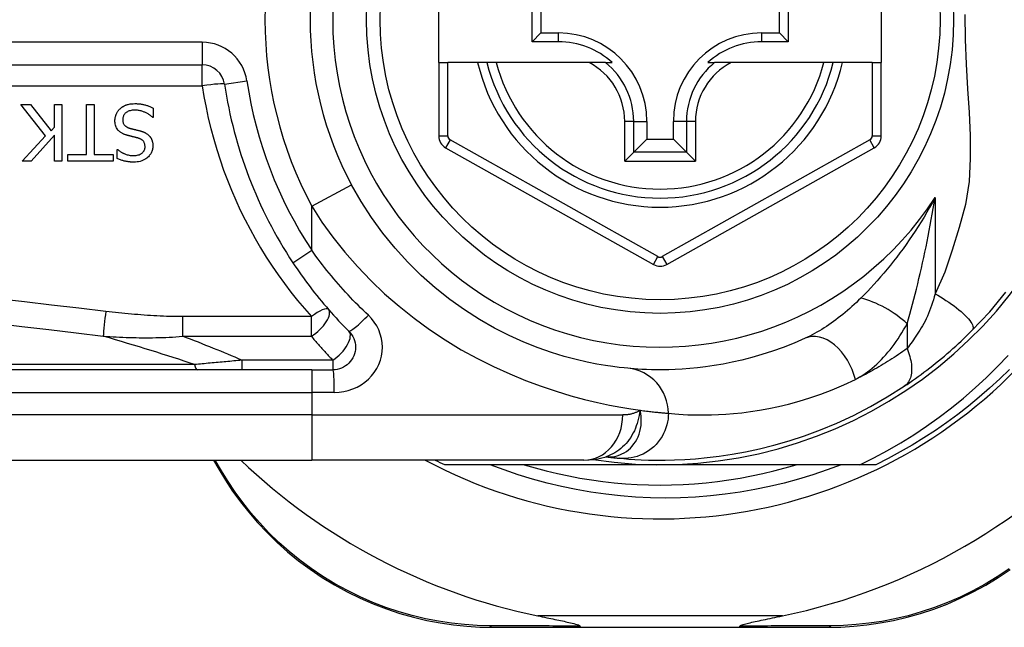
# Model space of a CAD drawing. Header units: inches. Extents: x 3.3 to 95.3, y 5.9 to 50.1.
# Tile 11 of 71: x 4.2 to 5.1, y 22.1 to 22.6. Entities that reach past the tile are written whole.
import ezdxf

# ---------------------------------------------------------------- set-up
doc = ezdxf.new("R2010")
doc.units = ezdxf.units.IN
doc.header["$MEASUREMENT"] = 0
doc.layers.add('Visible Edges(ANSI)', color=7, linetype='Continuous', lineweight=25)
doc.layers.add('Visible Tangent Edges(ANSI)', color=7, linetype='Continuous', lineweight=25)

msp = doc.modelspace()

# ---------------------------------------------------------------- linework, layer by layer
at = {"layer": 'Visible Edges(ANSI)'}
for p, q in [((4.57908, 22.58125), (4.57908, 22.65606)), ((4.9649, 22.65606), (4.9649, 22.58125)), ((4.66041, 22.59951), (4.66041, 22.6378)), ((4.88374, 22.6378), (4.88374, 22.59951)), ((4.66799, 22.63022), (4.66799, 22.60709)), ((4.87616, 22.60709), (4.87616, 22.63022)), ((4.66041, 22.59951), (4.66799, 22.60709)), ((4.66799, 22.60709), (4.68349, 22.60709)), ((4.86066, 22.60709), (4.87616, 22.60709)), ((4.88374, 22.59951), (4.87616, 22.60709)), ((4.68349, 22.59951), (4.66041, 22.59951)), ((4.88374, 22.59951), (4.86066, 22.59951)), ((3.72089, 22.5793), (4.37287, 22.5793)), ((4.57908, 22.58125), (4.57908, 22.51731)), ((4.57908, 22.58125), (4.58695, 22.58125)), ((4.61303, 22.58125), (4.58695, 22.58125)), ((4.62113, 22.58125), (4.61303, 22.58125)), ((4.62925, 22.58125), (4.62113, 22.58125)), ((4.71023, 22.58125), (4.62925, 22.58125)), ((4.72451, 22.58125), (4.71023, 22.58125)), ((4.72451, 22.58125), (4.73042, 22.58125)), ((4.81373, 22.58125), (4.81964, 22.58125)), ((4.83392, 22.58125), (4.81964, 22.58125)), ((4.9149, 22.58125), (4.83392, 22.58125)), ((4.92302, 22.58125), (4.9149, 22.58125)), ((4.93112, 22.58125), (4.92302, 22.58125)), ((4.95703, 22.58125), (4.93112, 22.58125)), ((4.95703, 22.58125), (4.9649, 22.58125)), ((4.9649, 22.5173), (4.9649, 22.58125)), ((4.23627, 22.51738), (4.21469, 22.54462)), ((4.21469, 22.54462), (4.22319, 22.54462)), ((4.22319, 22.54462), (4.24118, 22.52173)), ((4.24405, 22.54462), (4.25059, 22.54462)), ((4.24405, 22.52496), (4.24405, 22.54462)), ((4.25059, 22.54462), (4.25059, 22.49541)), ((4.27208, 22.50123), (4.27208, 22.54462)), ((4.27208, 22.54462), (4.27862, 22.54462)), ((4.27862, 22.54462), (4.27862, 22.50123)), ((4.33023, 22.54167), (4.33023, 22.53345)), ((4.33023, 22.53345), (4.32975, 22.53345)), ((4.76051, 22.53007), (4.76051, 22.51457)), ((4.78364, 22.51457), (4.78364, 22.53007)), ((4.21589, 22.49541), (4.23627, 22.51738)), ((4.24405, 22.51802), (4.22387, 22.49541)), ((4.24118, 22.52173), (4.24405, 22.52496)), ((4.24405, 22.49541), (4.24405, 22.51802)), ((4.74908, 22.50314), (4.76051, 22.51457)), ((4.76051, 22.51457), (4.78364, 22.51457)), ((4.79507, 22.50314), (4.78364, 22.51457)), ((4.25557, 22.49541), (4.25557, 22.50123)), ((4.25557, 22.50123), (4.27208, 22.50123)), ((4.27862, 22.50123), (4.29513, 22.50123)), ((4.29513, 22.50123), (4.29513, 22.49541)), ((4.29868, 22.49772), (4.29868, 22.50554)), ((4.29868, 22.50554), (4.29916, 22.50554)), ((4.58511, 22.507), (4.76629, 22.40536)), ((4.74908, 22.50314), (4.74124, 22.4953)), ((4.77785, 22.40537), (4.95887, 22.507)), ((4.80291, 22.4953), (4.79507, 22.50314)), ((4.22387, 22.49541), (4.21589, 22.49541)), ((4.25059, 22.49541), (4.24405, 22.49541)), ((4.29513, 22.49541), (4.25557, 22.49541)), ((4.46838, 22.31354), (3.81932, 22.31354)), ((4.46838, 22.31354), (4.48681, 22.31354)), ((3.81932, 22.2348), (4.46838, 22.2348)), ((4.38275, 22.2348), (4.38738, 22.2268)), ((4.70564, 22.2348), (4.46838, 22.2348)), ((4.72477, 22.23772), (4.72482, 22.23772)), ((4.77208, 22.23086), (4.58399, 22.23086)), ((4.94637, 22.23086), (4.77208, 22.23086)), ((4.96016, 22.23086), (4.94637, 22.23086)), ((4.62597, 22.08913), (4.70302, 22.08913)), ((4.70302, 22.08913), (4.84113, 22.08913)), ((4.84113, 22.08913), (4.91856, 22.08913))]:
    msp.add_line(p, q, dxfattribs=at)
at = {"layer": 'Visible Edges(ANSI)', "flags": 128}
for points in [[(4.30124, 22.54103), (4.30153, 22.5413), (4.30184, 22.54156), (4.30215, 22.54181), (4.30246, 22.54205), (4.30278, 22.54229), (4.30311, 22.54252), (4.30344, 22.54274), (4.30377, 22.54295), (4.30411, 22.54315), (4.30445, 22.54335), (4.3048, 22.54354), (4.30516, 22.54372), (4.30552, 22.54389), (4.30588, 22.54405), (4.30625, 22.54421), (4.30662, 22.54436), (4.30707, 22.54452), (4.30764, 22.5447), (4.30834, 22.54489), (4.30918, 22.54508), (4.31016, 22.54524), (4.3113, 22.54538), (4.3126, 22.54547), (4.31408, 22.5455)], [(4.31408, 22.5455), (4.31477, 22.54549), (4.31547, 22.54548), (4.31617, 22.54545), (4.31688, 22.54541), (4.31759, 22.54536), (4.3183, 22.5453), (4.31901, 22.54522), (4.31972, 22.54513), (4.32042, 22.54501), (4.32112, 22.54489), (4.3218, 22.54474), (4.32248, 22.54457), (4.32315, 22.54439), (4.32381, 22.54419), (4.32447, 22.54398), (4.32512, 22.54376), (4.32577, 22.54353), (4.32642, 22.54329), (4.32707, 22.54305), (4.32771, 22.54279), (4.32834, 22.54252), (4.32898, 22.54225), (4.32961, 22.54196), (4.33023, 22.54167)], [(4.29677, 22.53058), (4.29678, 22.53107), (4.2968, 22.53156), (4.29684, 22.53205), (4.2969, 22.53253), (4.29698, 22.533), (4.29707, 22.53348), (4.29717, 22.53395), (4.29729, 22.53442), (4.29743, 22.53489), (4.29759, 22.53535), (4.29775, 22.53581), (4.29794, 22.53627), (4.29813, 22.53671), (4.29834, 22.53715), (4.29857, 22.53759), (4.29881, 22.53801), (4.29906, 22.53842), (4.29933, 22.53883), (4.29961, 22.53922), (4.29991, 22.53961), (4.30022, 22.53998), (4.30054, 22.54034), (4.30088, 22.54069), (4.30124, 22.54103)], [(4.31456, 22.53984), (4.31366, 22.53982), (4.31276, 22.53977), (4.31186, 22.53968), (4.31096, 22.53954), (4.31008, 22.53935), (4.30922, 22.5391), (4.30842, 22.5388), (4.30772, 22.53847), (4.30712, 22.53812), (4.30661, 22.53777), (4.30617, 22.53742), (4.30579, 22.53708), (4.30544, 22.53672), (4.30512, 22.53633), (4.30483, 22.53593), (4.30456, 22.5355), (4.30433, 22.53506), (4.30412, 22.53459), (4.30395, 22.53412), (4.30382, 22.53363), (4.30371, 22.53313), (4.30364, 22.53263), (4.3036, 22.53213), (4.30359, 22.53162)], [(4.32975, 22.53345), (4.32928, 22.53389), (4.3288, 22.5343), (4.32831, 22.53471), (4.32781, 22.53509), (4.3273, 22.53547), (4.32678, 22.53583), (4.32626, 22.53618), (4.32572, 22.53651), (4.32518, 22.53683), (4.32462, 22.53713), (4.32406, 22.53742), (4.32349, 22.5377), (4.3229, 22.53796), (4.32231, 22.53821), (4.32169, 22.53845), (4.32103, 22.53869), (4.32033, 22.53892), (4.31959, 22.53913), (4.31882, 22.53933), (4.31802, 22.5395), (4.31719, 22.53964), (4.31634, 22.53974), (4.31546, 22.53981), (4.31456, 22.53984)], [(4.30654, 22.51818), (4.30601, 22.51835), (4.30549, 22.51853), (4.30497, 22.51873), (4.30446, 22.51894), (4.30395, 22.51916), (4.30345, 22.5194), (4.30295, 22.51966), (4.30247, 22.51993), (4.302, 22.52023), (4.30155, 22.52054), (4.30111, 22.52086), (4.30065, 22.52124), (4.30017, 22.52168), (4.29967, 22.5222), (4.29917, 22.52281), (4.29868, 22.5235), (4.29821, 22.52429), (4.29781, 22.52513), (4.29748, 22.52599), (4.29721, 22.52688), (4.29701, 22.5278), (4.29687, 22.52872), (4.29679, 22.52965), (4.29677, 22.53058)], [(4.30359, 22.53162), (4.30361, 22.531), (4.30366, 22.53039), (4.30375, 22.52978), (4.30389, 22.52917), (4.30407, 22.52859), (4.3043, 22.52803), (4.30456, 22.52754), (4.30483, 22.52712), (4.30511, 22.52676), (4.30537, 22.52646), (4.30562, 22.52621), (4.30588, 22.52597), (4.30615, 22.52575), (4.30644, 22.52554), (4.30673, 22.52535), (4.30703, 22.52516), (4.30734, 22.52499), (4.30766, 22.52483), (4.30798, 22.52469), (4.30831, 22.52455), (4.30864, 22.52442), (4.30897, 22.5243), (4.30931, 22.52419), (4.30965, 22.52408)], [(4.31663, 22.51559), (4.31617, 22.51571), (4.31572, 22.51583), (4.31527, 22.51595), (4.31482, 22.51606), (4.31437, 22.51617), (4.31393, 22.51628), (4.31349, 22.51639), (4.31306, 22.5165), (4.31263, 22.5166), (4.3122, 22.51671), (4.31177, 22.51681), (4.31135, 22.51691), (4.31093, 22.51702), (4.31051, 22.51712), (4.3101, 22.51722), (4.30969, 22.51732), (4.30928, 22.51743), (4.30888, 22.51753), (4.30848, 22.51763), (4.30809, 22.51774), (4.30769, 22.51785), (4.30731, 22.51796), (4.30692, 22.51807), (4.30654, 22.51818)], [(4.30965, 22.52408), (4.31002, 22.52398), (4.31037, 22.52388), (4.31069, 22.52379), (4.31101, 22.52371), (4.31131, 22.52363), (4.3116, 22.52356), (4.31188, 22.52349), (4.31216, 22.52341), (4.31244, 22.52335), (4.31272, 22.52328), (4.31301, 22.52321), (4.3133, 22.52314), (4.3136, 22.52306), (4.31392, 22.52299), (4.31426, 22.52291), (4.31462, 22.52282), (4.315, 22.52273), (4.3154, 22.52263), (4.31583, 22.52252), (4.3163, 22.52241), (4.3168, 22.52229), (4.31734, 22.52215), (4.31792, 22.52201), (4.31854, 22.52185)], [(4.31854, 22.52185), (4.31883, 22.52177), (4.31912, 22.52169), (4.31941, 22.52161), (4.31969, 22.52152), (4.31998, 22.52143), (4.32026, 22.52133), (4.32055, 22.52124), (4.32083, 22.52113), (4.32111, 22.52103), (4.32139, 22.52092), (4.32167, 22.52081), (4.32194, 22.5207), (4.32222, 22.52058), (4.32249, 22.52045), (4.32276, 22.52033), (4.32303, 22.52019), (4.32331, 22.52005), (4.32366, 22.51986), (4.32407, 22.51962), (4.32453, 22.51932), (4.32503, 22.51897), (4.32556, 22.51855), (4.32611, 22.51806), (4.32668, 22.5175)], [(4.32668, 22.5175), (4.32688, 22.51728), (4.32707, 22.51705), (4.32726, 22.51682), (4.32744, 22.51659), (4.32762, 22.51635), (4.32779, 22.5161), (4.32795, 22.51585), (4.3281, 22.5156), (4.32825, 22.51535), (4.32839, 22.51509), (4.32853, 22.51482), (4.32866, 22.51456), (4.32878, 22.51429), (4.3289, 22.51401), (4.32901, 22.51373), (4.32912, 22.51343), (4.32925, 22.51306), (4.32937, 22.51263), (4.3295, 22.51213), (4.32962, 22.51157), (4.32972, 22.51094), (4.3298, 22.51023), (4.32985, 22.50946), (4.32987, 22.50861)], [(4.32305, 22.50793), (4.32303, 22.50853), (4.32298, 22.50912), (4.3229, 22.50971), (4.32277, 22.51029), (4.32259, 22.51086), (4.32237, 22.51141), (4.32212, 22.51189), (4.32185, 22.51231), (4.32158, 22.51268), (4.3213, 22.513), (4.32102, 22.51328), (4.32074, 22.51354), (4.32045, 22.51378), (4.32014, 22.51401), (4.31982, 22.51423), (4.31949, 22.51443), (4.31916, 22.51462), (4.31881, 22.51479), (4.31846, 22.51495), (4.3181, 22.5151), (4.31774, 22.51524), (4.31737, 22.51537), (4.317, 22.51548), (4.31663, 22.51559)], [(4.29916, 22.50554), (4.29952, 22.50522), (4.2999, 22.50491), (4.30028, 22.5046), (4.30067, 22.50431), (4.30107, 22.50403), (4.30147, 22.50376), (4.30188, 22.5035), (4.3023, 22.50325), (4.30273, 22.503), (4.30315, 22.50277), (4.30359, 22.50254), (4.30402, 22.50232), (4.30446, 22.50211), (4.3049, 22.50191), (4.3054, 22.5017), (4.30598, 22.50146), (4.30665, 22.50122), (4.3074, 22.50098), (4.30824, 22.50075), (4.30915, 22.50055), (4.31007, 22.50039), (4.311, 22.50028), (4.31194, 22.50022), (4.31288, 22.50019)], [(4.31288, 22.50019), (4.31373, 22.50021), (4.31459, 22.50028), (4.31543, 22.50038), (4.31627, 22.50054), (4.3171, 22.50076), (4.3179, 22.50103), (4.31865, 22.50136), (4.31931, 22.5017), (4.31987, 22.50206), (4.32036, 22.50242), (4.32076, 22.50276), (4.3211, 22.50308), (4.32141, 22.5034), (4.32169, 22.50375), (4.32195, 22.50411), (4.32218, 22.50449), (4.32239, 22.50488), (4.32257, 22.50529), (4.32272, 22.50572), (4.32284, 22.50615), (4.32294, 22.50659), (4.323, 22.50703), (4.32304, 22.50748), (4.32305, 22.50793)], [(4.32987, 22.50861), (4.32985, 22.50781), (4.32978, 22.50701), (4.32967, 22.50622), (4.32951, 22.50545), (4.3293, 22.50468), (4.32905, 22.50392), (4.32873, 22.50318), (4.32838, 22.50246), (4.32798, 22.50177), (4.32753, 22.50111), (4.32705, 22.50048), (4.32653, 22.49987), (4.32596, 22.49928), (4.3253, 22.49866), (4.32451, 22.49801), (4.32361, 22.49736), (4.32257, 22.49672), (4.32139, 22.49613), (4.32011, 22.49562), (4.3188, 22.49521), (4.31745, 22.4949), (4.31608, 22.49469), (4.3147, 22.49457), (4.31332, 22.49453)], [(4.31332, 22.49453), (4.31275, 22.49453), (4.31218, 22.49455), (4.31162, 22.49457), (4.31105, 22.49459), (4.31048, 22.49463), (4.30992, 22.49468), (4.30935, 22.49473), (4.30879, 22.49479), (4.30822, 22.49486), (4.30766, 22.49494), (4.3071, 22.49503), (4.30654, 22.49513), (4.30599, 22.49524), (4.30543, 22.49536), (4.30486, 22.4955), (4.30425, 22.49565), (4.30362, 22.49583), (4.30297, 22.49602), (4.3023, 22.49624), (4.3016, 22.49648), (4.30089, 22.49675), (4.30017, 22.49704), (4.29943, 22.49737), (4.29868, 22.49772)], [(4.74405, 22.31483), (4.74082, 22.31514), (4.73645, 22.31562), (4.73098, 22.31632), (4.72443, 22.31728), (4.71688, 22.31856), (4.70836, 22.32026), (4.69891, 22.32244), (4.68859, 22.32518), (4.67747, 22.32861), (4.66568, 22.33277), (4.65336, 22.3377), (4.64064, 22.34342), (4.62767, 22.34997), (4.61459, 22.35738), (4.60152, 22.36566), (4.58863, 22.37486), (4.57605, 22.38491), (4.56386, 22.39578), (4.55215, 22.40739), (4.54097, 22.41969), (4.5304, 22.43262), (4.52052, 22.44613), (4.51139, 22.46015), (4.50309, 22.47463)], [(4.45197, 22.40681), (4.45375, 22.40414), (4.45556, 22.40148), (4.45739, 22.39883), (4.45925, 22.3962), (4.46113, 22.39358), (4.46303, 22.39098), (4.46495, 22.38839), (4.46689, 22.38582), (4.46886, 22.38327), (4.47085, 22.38073), (4.47286, 22.37821), (4.47488, 22.37571), (4.47693, 22.37322), (4.479, 22.37075), (4.48109, 22.3683), (4.4832, 22.36587), (4.48533, 22.36346), (4.48747, 22.36107), (4.48964, 22.3587), (4.49182, 22.35635), (4.49402, 22.35402), (4.49624, 22.35171), (4.49848, 22.34942), (4.50073, 22.34715)], [(5.04396, 22.34769), (5.05944, 22.36414), (5.07364, 22.38111)], [(4.50073, 22.34715), (4.50201, 22.34572), (4.50315, 22.34417), (4.50414, 22.34252), (4.50496, 22.34077), (4.50561, 22.33895), (4.50609, 22.33708), (4.50639, 22.33517), (4.50649, 22.33324), (4.5064, 22.33131), (4.50611, 22.32939), (4.50563, 22.32752), (4.50498, 22.32569), (4.50415, 22.32394), (4.50316, 22.32228), (4.50201, 22.32072), (4.50072, 22.3193), (4.4993, 22.31801), (4.49775, 22.31686), (4.4961, 22.31587), (4.49435, 22.31504), (4.49254, 22.31439), (4.49066, 22.31392), (4.48874, 22.31363), (4.48681, 22.31354)], [(4.98501, 22.29927), (4.98738, 22.30086), (4.98977, 22.3025), (4.99221, 22.30419), (4.99466, 22.30592), (4.99715, 22.30771), (4.99965, 22.30953), (5.00216, 22.3114), (5.00469, 22.31331), (5.00723, 22.31526), (5.00978, 22.31725), (5.01233, 22.31928), (5.01488, 22.32135), (5.01741, 22.32343), (5.01993, 22.32554), (5.02243, 22.32768), (5.02492, 22.32983), (5.02738, 22.33201), (5.02982, 22.3342), (5.03224, 22.33642), (5.03464, 22.33864), (5.03701, 22.34089), (5.03936, 22.34314), (5.04167, 22.34541), (5.04396, 22.34769)], [(4.89854, 22.34098), (4.88889, 22.33678), (4.87938, 22.33303), (4.87005, 22.32969), (4.86092, 22.32676), (4.85202, 22.3242), (4.84338, 22.32199), (4.83502, 22.3201), (4.82696, 22.31852), (4.81922, 22.3172), (4.81179, 22.31613), (4.80468, 22.31528), (4.7979, 22.31462), (4.79145, 22.31415), (4.78535, 22.31382), (4.77959, 22.31363), (4.77419, 22.31354), (4.76914, 22.31355), (4.76446, 22.31362), (4.76013, 22.31376), (4.75617, 22.31394), (4.75258, 22.31415), (4.74936, 22.31438), (4.74652, 22.31461), (4.74405, 22.31483)], [(4.94637, 22.23086), (4.95841, 22.23683), (4.97026, 22.24318), (4.98189, 22.2499), (4.99331, 22.25698), (5.0045, 22.26443), (5.01546, 22.27223), (5.02618, 22.28038), (5.03664, 22.28889), (5.04683, 22.29773), (5.05673, 22.30688), (5.06632, 22.31633), (5.0756, 22.32608)], [(5.07684, 22.31389), (5.06824, 22.30553), (5.05942, 22.29742), (5.05037, 22.28955), (5.04111, 22.28194), (5.03164, 22.27458), (5.02197, 22.2675), (5.01211, 22.26068), (5.00206, 22.25414), (4.99183, 22.24789), (4.98143, 22.24192), (4.97087, 22.23624), (4.96016, 22.23086)], [(4.73682, 22.23642), (4.74054, 22.2361), (4.74492, 22.23576), (4.74995, 22.23544), (4.75563, 22.23515), (4.76196, 22.23493), (4.76892, 22.23481), (4.77652, 22.23482), (4.78473, 22.23501), (4.79356, 22.2354), (4.803, 22.23604), (4.81302, 22.23699), (4.82362, 22.23827), (4.83478, 22.23995), (4.84647, 22.24208), (4.85868, 22.2447), (4.87138, 22.24786), (4.88453, 22.25164), (4.89808, 22.25607), (4.91201, 22.26121), (4.92626, 22.26712), (4.94075, 22.27384), (4.95543, 22.28142), (4.9702, 22.28988), (4.98501, 22.29927)], [(4.70564, 22.2348), (4.71519, 22.2355), (4.72507, 22.23782)], [(4.72482, 22.23772), (4.72548, 22.23764), (4.72612, 22.23756), (4.72675, 22.23748), (4.72737, 22.23741), (4.72797, 22.23734), (4.72856, 22.23727), (4.72914, 22.23721), (4.7297, 22.23714), (4.73025, 22.23708), (4.73078, 22.23703), (4.7313, 22.23697), (4.73181, 22.23692), (4.73231, 22.23686), (4.73279, 22.23681), (4.73325, 22.23677), (4.7337, 22.23672), (4.73414, 22.23668), (4.73457, 22.23663), (4.73498, 22.23659), (4.73537, 22.23656), (4.73576, 22.23652), (4.73612, 22.23648), (4.73648, 22.23645), (4.73682, 22.23642)], [(4.38738, 22.2268), (4.39313, 22.21731), (4.39939, 22.20788), (4.40615, 22.19856), (4.41341, 22.18938), (4.42116, 22.18038), (4.42939, 22.17161), (4.43809, 22.16312), (4.44726, 22.15493), (4.45689, 22.14709), (4.46695, 22.13966), (4.47738, 22.13267), (4.48814, 22.12613), (4.49919, 22.12008), (4.51047, 22.11454), (4.52194, 22.10953), (4.53355, 22.10509), (4.54524, 22.10122), (4.55697, 22.09791), (4.56871, 22.09515), (4.58041, 22.09292), (4.59203, 22.09123), (4.60354, 22.09004), (4.61487, 22.08935), (4.62597, 22.08913)], [(4.92986, 22.23086), (4.91762, 22.22626), (4.90523, 22.22204), (4.89273, 22.21821), (4.88012, 22.21478), (4.86743, 22.21175), (4.85466, 22.20911), (4.84181, 22.20688), (4.82891, 22.20505), (4.81595, 22.20362), (4.80296, 22.2026), (4.78993, 22.20199), (4.77688, 22.20178), (4.76381, 22.20198), (4.75074, 22.20259), (4.7377, 22.20361), (4.72471, 22.20504), (4.71178, 22.20688), (4.69893, 22.20912), (4.68617, 22.21175), (4.67349, 22.21479), (4.66092, 22.21822), (4.64846, 22.22204), (4.63612, 22.22626), (4.62391, 22.23086)], [(4.65352, 22.23086), (4.66315, 22.22805), (4.67284, 22.22547), (4.68259, 22.22314), (4.69239, 22.22105), (4.70224, 22.2192), (4.71214, 22.2176), (4.72207, 22.21624), (4.73204, 22.21513), (4.74203, 22.21426), (4.75203, 22.21364), (4.76205, 22.21327), (4.77208, 22.21314), (4.7821, 22.21327), (4.79212, 22.21364), (4.80212, 22.21426), (4.81211, 22.21513), (4.82208, 22.21624), (4.83201, 22.2176), (4.84191, 22.2192), (4.85176, 22.22105), (4.86156, 22.22314), (4.87131, 22.22547), (4.881, 22.22805), (4.89063, 22.23086)], [(4.91856, 22.08913), (4.92964, 22.08935), (4.94093, 22.09004), (4.95241, 22.09121), (4.964, 22.0929), (4.97567, 22.09511), (4.98738, 22.09786), (4.99908, 22.10115), (5.01075, 22.105), (5.02233, 22.10943), (5.03378, 22.11441), (5.04504, 22.11993), (5.05607, 22.12595), (5.06682, 22.13246), (5.07725, 22.13942)], [(4.66541, 22.09913), (4.66741, 22.09872), (4.66938, 22.09831), (4.67132, 22.09791), (4.67323, 22.09752), (4.67509, 22.09714), (4.67692, 22.09676), (4.67871, 22.09639), (4.68045, 22.09602), (4.68215, 22.09567), (4.68379, 22.09532), (4.68538, 22.09498), (4.68691, 22.09465), (4.68837, 22.09433), (4.68978, 22.09402), (4.69112, 22.09373), (4.69249, 22.09341), (4.69396, 22.09307), (4.69547, 22.09271), (4.69696, 22.09233), (4.69837, 22.09195), (4.69966, 22.09156), (4.70087, 22.09115), (4.70186, 22.09071), (4.70242, 22.0902)], [(4.84173, 22.0902), (4.84213, 22.09061), (4.84284, 22.09097), (4.84367, 22.09129), (4.84463, 22.09161), (4.84563, 22.09191), (4.8467, 22.0922), (4.84786, 22.0925), (4.84913, 22.09282), (4.85049, 22.09314), (4.85193, 22.09348), (4.85345, 22.09382), (4.85505, 22.09417), (4.8567, 22.09453), (4.85841, 22.0949), (4.86018, 22.09528), (4.86202, 22.09567), (4.86393, 22.09607), (4.86589, 22.09648), (4.86791, 22.0969), (4.86999, 22.09733), (4.87211, 22.09776), (4.87428, 22.09821), (4.87649, 22.09867), (4.87874, 22.09913)], [(4.70302, 22.08913), (4.70299, 22.08913), (4.70297, 22.08914), (4.70294, 22.08915), (4.70291, 22.08916), (4.70289, 22.08918), (4.70286, 22.0892), (4.70284, 22.08922), (4.70281, 22.08925), (4.70279, 22.08928), (4.70276, 22.08932), (4.70273, 22.08936), (4.70271, 22.0894), (4.70268, 22.08945), (4.70266, 22.0895), (4.70263, 22.08955), (4.70261, 22.08961), (4.70258, 22.08967), (4.70256, 22.08974), (4.70254, 22.0898), (4.70251, 22.08988), (4.70249, 22.08995), (4.70246, 22.09003), (4.70244, 22.09011), (4.70242, 22.0902)], [(4.84113, 22.08913), (4.84116, 22.08913), (4.84118, 22.08914), (4.84121, 22.08915), (4.84124, 22.08916), (4.84126, 22.08918), (4.84129, 22.0892), (4.84131, 22.08922), (4.84134, 22.08925), (4.84136, 22.08928), (4.84139, 22.08932), (4.84142, 22.08936), (4.84144, 22.0894), (4.84147, 22.08945), (4.84149, 22.0895), (4.84152, 22.08955), (4.84154, 22.08961), (4.84157, 22.08967), (4.84159, 22.08974), (4.84161, 22.0898), (4.84164, 22.08988), (4.84166, 22.08995), (4.84169, 22.09003), (4.84171, 22.09011), (4.84173, 22.0902)]]:
    msp.add_lwpolyline(points, dxfattribs=at)
at = {"layer": 'Visible Edges(ANSI)'}
msp.add_circle((4.77208, 22.61866), 0.25591, dxfattribs=at)
for centre, radius, start, end in [((4.77208, 22.61866), 0.43504, 241.92751, 118.07249), ((4.77208, 22.61866), 0.3878, 261.33391, 70.21195), ((4.77208, 22.61866), 0.30512, 151.83282, 208.16718), ((4.68349, 22.53007), 0.07702, 0, 90), ((4.86066, 22.53007), 0.07702, 90, 180), ((4.68349, 22.53007), 0.06944, 47.48259, 90), ((4.86066, 22.53007), 0.06944, 90, 132.51741), ((4.37287, 22.55961), 0.01969, 8.41327, 90), ((4.77208, 22.61866), 0.15551, 193.91643, 346.08357), ((4.77208, 22.61866), 0.38386, 188.41327, 213.49631), ((4.59089, 22.51731), 0.01181, 180, 240.70877), ((4.95309, 22.5173), 0.01181, 299.31319, 0), ((4.77207, 22.41566), 0.01181, 240.70877, 299.31319), ((4.77208, 22.6178), 0.52953, 281.6205, 318.6133), ((4.77208, 22.6178), 0.52953, 226.3272, 258.3795), ((4.77208, 22.61866), 0.431, 242.95157, 244.12615)]:
    msp.add_arc(centre, radius, start, end, dxfattribs=at)
at = {"layer": 'Visible Tangent Edges(ANSI)'}
for p, q in [((4.68349, 22.59951), (4.68349, 22.60709)), ((4.86066, 22.59951), (4.86066, 22.60709)), ((4.37287, 22.59898), (3.72089, 22.59898)), ((4.37287, 22.59898), (4.37287, 22.5793)), ((4.37287, 22.561), (4.37287, 22.5793)), ((4.58695, 22.51731), (4.58695, 22.58125)), ((4.95703, 22.58125), (4.95703, 22.5173)), ((3.72089, 22.561), (4.37287, 22.561)), ((4.39235, 22.56249), (4.41182, 22.56537)), ((4.74124, 22.4953), (4.74124, 22.53007)), ((4.74908, 22.53007), (4.74124, 22.53007)), ((4.74908, 22.50314), (4.74908, 22.53007)), ((4.74908, 22.53007), (4.76051, 22.53007)), ((4.79507, 22.53007), (4.78364, 22.53007)), ((4.80291, 22.53007), (4.79507, 22.53007)), ((4.79507, 22.53007), (4.79507, 22.50314)), ((4.80291, 22.53007), (4.80291, 22.4953)), ((4.57908, 22.51731), (4.58695, 22.51731)), ((4.58896, 22.51387), (4.58511, 22.507)), ((4.77015, 22.41223), (4.58896, 22.51387)), ((4.95502, 22.51387), (4.774, 22.41223)), ((4.95887, 22.507), (4.95502, 22.51387)), ((4.95703, 22.5173), (4.9649, 22.5173)), ((4.79507, 22.50314), (4.74908, 22.50314)), ((4.74124, 22.4953), (4.80291, 22.4953)), ((4.46838, 22.45604), (4.50309, 22.47463)), ((5.01178, 22.46369), (5.01178, 22.37976)), ((4.46838, 22.41767), (4.46838, 22.45604)), ((4.45197, 22.40681), (4.46838, 22.41767)), ((4.76629, 22.40536), (4.77015, 22.41223)), ((4.774, 22.41223), (4.77785, 22.40537)), ((4.46804, 22.35986), (4.35584, 22.35986)), ((4.35584, 22.34277), (4.35584, 22.35986)), ((4.46804, 22.34277), (4.46804, 22.35986)), ((4.98748, 22.3537), (4.98748, 22.33203)), ((4.35584, 22.34277), (4.46804, 22.34277)), ((4.40746, 22.32188), (4.40746, 22.31354)), ((4.48681, 22.32188), (4.40746, 22.32188)), ((4.48681, 22.32188), (4.48681, 22.31354)), ((4.36613, 22.31813), (3.817, 22.31813)), ((4.46838, 22.31354), (4.46838, 22.29385)), ((3.81932, 22.29385), (4.46838, 22.29385)), ((4.48804, 22.29385), (4.46838, 22.29385)), ((4.46838, 22.29385), (4.46838, 22.27417)), ((4.46838, 22.27417), (3.81932, 22.27417)), ((4.46838, 22.27417), (4.73954, 22.27417)), ((4.46838, 22.27417), (4.46838, 22.2348)), ((4.38975, 22.22535), (4.38424, 22.2348)), ((4.87874, 22.09913), (4.66541, 22.09913))]:
    msp.add_line(p, q, dxfattribs=at)
at = {"layer": 'Visible Tangent Edges(ANSI)', "flags": 128}
for points in [[(5.03785, 22.62308), (5.0381, 22.60145), (5.03898, 22.57976), (5.04019, 22.55854), (5.04142, 22.53787), (5.04236, 22.51761), (5.04257, 22.49763), (5.04149, 22.47772), (5.03839, 22.45759), (5.0328, 22.43756), (5.02686, 22.41793), (5.02042, 22.39869), (5.01178, 22.37976)], [(4.37287, 22.561), (4.37442, 22.55161), (4.37619, 22.54227), (4.37819, 22.53298), (4.38042, 22.52375), (4.38287, 22.51459), (4.38554, 22.5055), (4.38843, 22.49649), (4.39154, 22.48756), (4.39486, 22.47872), (4.39838, 22.46997), (4.40212, 22.46133), (4.40606, 22.45279), (4.4102, 22.44436), (4.41454, 22.43604), (4.41907, 22.42784), (4.42379, 22.41976), (4.4287, 22.41181), (4.4338, 22.40398), (4.43907, 22.39628), (4.44452, 22.38872), (4.45015, 22.38129), (4.45595, 22.374), (4.46191, 22.36686), (4.46804, 22.35986)], [(5.01178, 22.46369), (5.00947, 22.45936), (5.0071, 22.45508), (5.00469, 22.45085), (5.00224, 22.44668), (4.99974, 22.44256), (4.99719, 22.4385), (4.99462, 22.4345), (4.992, 22.43055), (4.98935, 22.42667), (4.98667, 22.42285), (4.98396, 22.41908), (4.98123, 22.41539), (4.97847, 22.41175), (4.97568, 22.40818), (4.97287, 22.40466), (4.97004, 22.40121), (4.96719, 22.39781), (4.96433, 22.39448), (4.96145, 22.39122), (4.95857, 22.38802), (4.95569, 22.38489), (4.95281, 22.38185), (4.94994, 22.37888), (4.94709, 22.376)], [(4.98748, 22.3537), (4.98867, 22.35783), (4.98985, 22.36203), (4.99103, 22.36631), (4.9922, 22.37065), (4.99335, 22.37503), (4.99449, 22.37946), (4.99562, 22.38393), (4.99673, 22.38843), (4.99781, 22.39297), (4.99888, 22.39753), (4.99993, 22.4021), (5.00097, 22.40671), (5.00198, 22.41134), (5.00297, 22.416), (5.00395, 22.42069), (5.0049, 22.42539), (5.00584, 22.43012), (5.00675, 22.43487), (5.00765, 22.43964), (5.00852, 22.44442), (5.00937, 22.44922), (5.01019, 22.45403), (5.011, 22.45886), (5.01178, 22.46369)], [(4.46838, 22.45604), (4.47727, 22.44234), (4.4869, 22.42899), (4.49724, 22.41603), (4.50823, 22.4035), (4.51981, 22.39145), (4.53194, 22.37989), (4.54454, 22.36889), (4.55758, 22.35847), (4.571, 22.34867), (4.58474, 22.33952), (4.59872, 22.33108), (4.61283, 22.32336), (4.62695, 22.31633), (4.64099, 22.30998), (4.65483, 22.30429), (4.66838, 22.29923), (4.68152, 22.2948), (4.69416, 22.29096), (4.70618, 22.28771), (4.71749, 22.285), (4.72803, 22.28277), (4.73775, 22.28094), (4.74662, 22.27947), (4.75461, 22.27831)], [(4.51773, 22.36107), (4.51545, 22.36322), (4.51319, 22.3654), (4.51094, 22.36759), (4.50872, 22.3698), (4.50651, 22.37203), (4.50432, 22.37428), (4.50214, 22.37655), (4.49999, 22.37884), (4.49786, 22.38114), (4.49574, 22.38347), (4.49365, 22.38581), (4.49157, 22.38816), (4.48952, 22.39054), (4.48749, 22.39293), (4.48548, 22.39534), (4.48349, 22.39776), (4.48152, 22.4002), (4.47958, 22.40265), (4.47765, 22.40512), (4.47575, 22.40761), (4.47388, 22.4101), (4.47202, 22.41261), (4.47019, 22.41514), (4.46838, 22.41767)], [(4.28885, 22.36437), (4.26518, 22.36714), (4.24151, 22.36991), (4.21785, 22.37269), (4.19418, 22.37548)], [(4.94709, 22.376), (4.94518, 22.37412), (4.94326, 22.37228), (4.94132, 22.37046), (4.93937, 22.36867), (4.9374, 22.36692), (4.93542, 22.3652), (4.93343, 22.36352), (4.93143, 22.36187), (4.92941, 22.36026), (4.92739, 22.35869), (4.92537, 22.35715), (4.92333, 22.35566), (4.92129, 22.3542), (4.91923, 22.35278), (4.91717, 22.3514), (4.9151, 22.35006), (4.91303, 22.34876), (4.91095, 22.34751), (4.90888, 22.3463), (4.9068, 22.34513), (4.90472, 22.34402), (4.90265, 22.34295), (4.90059, 22.34194), (4.89854, 22.34098)], [(5.01178, 22.37976), (5.0111, 22.37719), (5.01037, 22.37464), (5.0096, 22.37213), (5.00879, 22.36965), (5.00793, 22.36723), (5.00704, 22.36485), (5.0061, 22.36252), (5.00512, 22.36026), (5.00411, 22.35806), (5.00306, 22.35592), (5.00198, 22.35386), (5.00087, 22.35188), (4.99973, 22.34999), (4.99859, 22.34816), (4.99745, 22.34638), (4.99631, 22.34463), (4.99517, 22.34291), (4.99404, 22.34124), (4.99292, 22.3396), (4.99181, 22.338), (4.9907, 22.33644), (4.98961, 22.33493), (4.98854, 22.33346), (4.98748, 22.33203)], [(5.01178, 22.37976), (5.01415, 22.37844), (5.01654, 22.37704), (5.01894, 22.37558), (5.02135, 22.37406), (5.02373, 22.37249), (5.02607, 22.37088), (5.02834, 22.36924), (5.03054, 22.36758), (5.03264, 22.36591), (5.03461, 22.36425), (5.03644, 22.3626), (5.03812, 22.36099), (5.03963, 22.35942), (5.04096, 22.35791), (5.0421, 22.35647), (5.04305, 22.35511), (5.0438, 22.35384), (5.04436, 22.35265), (5.04472, 22.35157), (5.0449, 22.35059), (5.0449, 22.34971), (5.04474, 22.34894), (5.04442, 22.34826), (5.04396, 22.34769)], [(4.35584, 22.35986), (4.35304, 22.35987), (4.35024, 22.35991), (4.34744, 22.35996), (4.34464, 22.36003), (4.34184, 22.36011), (4.33904, 22.36022), (4.33625, 22.36034), (4.33345, 22.36048), (4.33065, 22.36063), (4.32786, 22.3608), (4.32507, 22.36098), (4.32227, 22.36118), (4.31948, 22.36138), (4.31669, 22.3616), (4.3139, 22.36183), (4.31112, 22.36207), (4.30833, 22.36232), (4.30554, 22.36259), (4.30276, 22.36286), (4.29998, 22.36315), (4.29719, 22.36344), (4.29441, 22.36374), (4.29163, 22.36405), (4.28885, 22.36437)], [(4.19185, 22.35426), (4.21552, 22.3514), (4.23919, 22.34854), (4.26286, 22.34569), (4.28653, 22.34285)], [(4.48804, 22.29385), (4.49216, 22.29404), (4.49625, 22.29461), (4.50025, 22.29555), (4.50413, 22.29686), (4.50785, 22.29852), (4.51138, 22.3005), (4.51468, 22.30279), (4.51772, 22.30537), (4.52047, 22.30823), (4.52291, 22.31133), (4.52502, 22.31466), (4.52679, 22.31816), (4.5282, 22.32181), (4.52922, 22.32556), (4.52983, 22.32939), (4.53003, 22.33326), (4.52981, 22.33712), (4.52918, 22.34094), (4.52815, 22.34469), (4.52676, 22.34832), (4.525, 22.35181), (4.5229, 22.35513), (4.52047, 22.35822), (4.51773, 22.36107)], [(4.94232, 22.30515), (4.94448, 22.30626), (4.94662, 22.30747), (4.94875, 22.30879), (4.95087, 22.3102), (4.95297, 22.31171), (4.95504, 22.3133), (4.9571, 22.31498), (4.95913, 22.31675), (4.96114, 22.31859), (4.96311, 22.3205), (4.96506, 22.32248), (4.96697, 22.32452), (4.96886, 22.32664), (4.97072, 22.32881), (4.97254, 22.33106), (4.97434, 22.33336), (4.97611, 22.33572), (4.97784, 22.33814), (4.97954, 22.34061), (4.98121, 22.34314), (4.98283, 22.34571), (4.98442, 22.34833), (4.98597, 22.35099), (4.98748, 22.3537)], [(4.28653, 22.34285), (4.28938, 22.34266), (4.29223, 22.34248), (4.29509, 22.34232), (4.29794, 22.34217), (4.3008, 22.34203), (4.30367, 22.3419), (4.30654, 22.3418), (4.30941, 22.3417), (4.31228, 22.34162), (4.31516, 22.34156), (4.31804, 22.34151), (4.32092, 22.34148), (4.32381, 22.34147), (4.32671, 22.34148), (4.3296, 22.34151), (4.3325, 22.34155), (4.3354, 22.34162), (4.33831, 22.34171), (4.34122, 22.34182), (4.34414, 22.34196), (4.34706, 22.34212), (4.34998, 22.34231), (4.35291, 22.34252), (4.35584, 22.34277)], [(4.46804, 22.34277), (4.4688, 22.34186), (4.46956, 22.34096), (4.47032, 22.34007), (4.47109, 22.33917), (4.47186, 22.33828), (4.47262, 22.33739), (4.4734, 22.33651), (4.47417, 22.33563), (4.47495, 22.33475), (4.47572, 22.33387), (4.4765, 22.333), (4.47728, 22.33212), (4.47807, 22.33126), (4.47885, 22.33039), (4.47964, 22.32953), (4.48043, 22.32867), (4.48122, 22.32781), (4.48201, 22.32695), (4.48281, 22.3261), (4.4836, 22.32525), (4.4844, 22.3244), (4.4852, 22.32356), (4.48601, 22.32272), (4.48681, 22.32188)], [(4.98748, 22.33203), (4.98557, 22.33068), (4.98367, 22.32936), (4.98177, 22.32805), (4.97987, 22.32677), (4.97799, 22.32551), (4.9761, 22.32428), (4.97422, 22.32306), (4.97233, 22.32186), (4.97044, 22.32068), (4.96855, 22.31952), (4.96666, 22.31837), (4.96477, 22.31725), (4.96288, 22.31614), (4.961, 22.31505), (4.95911, 22.31397), (4.95723, 22.31292), (4.95535, 22.31188), (4.95348, 22.31087), (4.95161, 22.30987), (4.94974, 22.30889), (4.94788, 22.30793), (4.94603, 22.30699), (4.94417, 22.30606), (4.94232, 22.30515)], [(4.98748, 22.33203), (4.98814, 22.33035), (4.98876, 22.32866), (4.98932, 22.32694), (4.98982, 22.32523), (4.99026, 22.32351), (4.99063, 22.32179), (4.99093, 22.32009), (4.99117, 22.31841), (4.99132, 22.31676), (4.9914, 22.31514), (4.99141, 22.31357), (4.99133, 22.31204), (4.99118, 22.31057), (4.99095, 22.30916), (4.99065, 22.30781), (4.99027, 22.30654), (4.98982, 22.30534), (4.98931, 22.30422), (4.98873, 22.30319), (4.98809, 22.30223), (4.98739, 22.30137), (4.98664, 22.30058), (4.98585, 22.29989), (4.98501, 22.29927)], [(4.40746, 22.32188), (4.40573, 22.32172), (4.40399, 22.32156), (4.40226, 22.3214), (4.40053, 22.32123), (4.3988, 22.32107), (4.39707, 22.32091), (4.39533, 22.32075), (4.39361, 22.3206), (4.39188, 22.32044), (4.39015, 22.32028), (4.38842, 22.32012), (4.3867, 22.31997), (4.38497, 22.31981), (4.38325, 22.31965), (4.38153, 22.3195), (4.37981, 22.31934), (4.37809, 22.31919), (4.37638, 22.31904), (4.37467, 22.31888), (4.37295, 22.31873), (4.37124, 22.31858), (4.36954, 22.31843), (4.36783, 22.31828), (4.36613, 22.31813)], [(4.7793, 22.27562), (4.7819, 22.27538), (4.78491, 22.27511), (4.7883, 22.27486), (4.79209, 22.27462), (4.79627, 22.27441), (4.80083, 22.27426), (4.80578, 22.27418), (4.8111, 22.27418), (4.8168, 22.27427), (4.82288, 22.27449), (4.82932, 22.27486), (4.83612, 22.27539), (4.84328, 22.27613), (4.85078, 22.27709), (4.85862, 22.2783), (4.86679, 22.27979), (4.87529, 22.28158), (4.88411, 22.28371), (4.89323, 22.2862), (4.90262, 22.28909), (4.91225, 22.29241), (4.9221, 22.29617), (4.93214, 22.30041), (4.94232, 22.30515)], [(4.75461, 22.27831), (4.75425, 22.27592), (4.75383, 22.27357), (4.75333, 22.27127), (4.75275, 22.26901), (4.75209, 22.2668), (4.75136, 22.26464), (4.75054, 22.26253), (4.74965, 22.26047), (4.74866, 22.25847), (4.74759, 22.25652), (4.74643, 22.25463), (4.74518, 22.25281), (4.74386, 22.25107), (4.74246, 22.2494), (4.74099, 22.24782), (4.73945, 22.24632), (4.73784, 22.24491), (4.73617, 22.24359), (4.73444, 22.24237), (4.73265, 22.24125), (4.73081, 22.24023), (4.72893, 22.23931), (4.72702, 22.23851), (4.72507, 22.23782)], [(4.7261, 22.23762), (4.72828, 22.23759), (4.73046, 22.23775), (4.73263, 22.23809), (4.73476, 22.23861), (4.73684, 22.23931), (4.73887, 22.24018), (4.74083, 22.24123), (4.74272, 22.24245), (4.74452, 22.24383), (4.74622, 22.24537), (4.74781, 22.24706), (4.74928, 22.24889), (4.75062, 22.25085), (4.75182, 22.25294), (4.75288, 22.25514), (4.75378, 22.25745), (4.75452, 22.25985), (4.75509, 22.26233), (4.75548, 22.26488), (4.75569, 22.26749), (4.75572, 22.27015), (4.75555, 22.27285), (4.75518, 22.27557), (4.75461, 22.27831)], [(4.75461, 22.27831), (4.75406, 22.27796), (4.7535, 22.27763), (4.75293, 22.27732), (4.75236, 22.27702), (4.75178, 22.27674), (4.75119, 22.27647), (4.75059, 22.27622), (4.74999, 22.27598), (4.74938, 22.27575), (4.74877, 22.27555), (4.74815, 22.27535), (4.74752, 22.27517), (4.74688, 22.27501), (4.74624, 22.27486), (4.74559, 22.27473), (4.74494, 22.27461), (4.74428, 22.27451), (4.74362, 22.27441), (4.74295, 22.27434), (4.74228, 22.27428), (4.7416, 22.27423), (4.74092, 22.27419), (4.74023, 22.27417), (4.73954, 22.27417)], [(4.75461, 22.27831), (4.75607, 22.27811), (4.75749, 22.27792), (4.75888, 22.27774), (4.76023, 22.27757), (4.76155, 22.27741), (4.76283, 22.27726), (4.76407, 22.27711), (4.76527, 22.27698), (4.76644, 22.27685), (4.76757, 22.27672), (4.76866, 22.27661), (4.76971, 22.2765), (4.77072, 22.2764), (4.7717, 22.2763), (4.77264, 22.27621), (4.77353, 22.27612), (4.77439, 22.27604), (4.77521, 22.27597), (4.77599, 22.2759), (4.77673, 22.27584), (4.77743, 22.27578), (4.7781, 22.27572), (4.77872, 22.27567), (4.7793, 22.27562)], [(4.7793, 22.27562), (4.77922, 22.27317), (4.77898, 22.27066), (4.77857, 22.26812), (4.77798, 22.26555), (4.77721, 22.26297), (4.77625, 22.26041), (4.77509, 22.25789), (4.77375, 22.25542), (4.77221, 22.25304), (4.7705, 22.25075), (4.76861, 22.24858), (4.76657, 22.24655), (4.76439, 22.24468), (4.76209, 22.24298), (4.75968, 22.24147), (4.75719, 22.24014), (4.75464, 22.23902), (4.75205, 22.23809), (4.74945, 22.23735), (4.74685, 22.23681), (4.74427, 22.23646), (4.74173, 22.23628), (4.73924, 22.23627), (4.73682, 22.23642)], [(4.72482, 22.23772), (4.72485, 22.23771), (4.72489, 22.23771), (4.72493, 22.23771), (4.72497, 22.2377), (4.72501, 22.2377), (4.72505, 22.23769), (4.72509, 22.23769), (4.72514, 22.23768), (4.72518, 22.23768), (4.72523, 22.23768), (4.72528, 22.23767), (4.72533, 22.23767), (4.72539, 22.23767), (4.72544, 22.23766), (4.7255, 22.23766), (4.72556, 22.23765), (4.72562, 22.23765), (4.72568, 22.23765), (4.72575, 22.23764), (4.72581, 22.23764), (4.72588, 22.23763), (4.72595, 22.23763), (4.72602, 22.23762), (4.7261, 22.23762)], [(4.62353, 22.09046), (4.61266, 22.09072), (4.60158, 22.09144), (4.59032, 22.09264), (4.57894, 22.09434), (4.56749, 22.09655), (4.55601, 22.09928), (4.54453, 22.10254), (4.53309, 22.10635), (4.52173, 22.11072), (4.5105, 22.11563), (4.49946, 22.12106), (4.48864, 22.12699), (4.4781, 22.13339), (4.46788, 22.14024), (4.45803, 22.1475), (4.44859, 22.15516), (4.43959, 22.16316), (4.43105, 22.17147), (4.42298, 22.18003), (4.41537, 22.18881), (4.40823, 22.19778), (4.40158, 22.20688), (4.39542, 22.21609), (4.38975, 22.22535)], [(5.07632, 22.14), (5.06611, 22.13319), (5.05558, 22.12682), (5.04478, 22.12091), (5.03376, 22.11551), (5.02255, 22.11062), (5.01122, 22.10627), (4.9998, 22.10248), (4.98835, 22.09923), (4.97689, 22.09652), (4.96548, 22.09432), (4.95413, 22.09263), (4.9429, 22.09144), (4.93185, 22.09073), (4.92101, 22.09046)], [(4.70242, 22.0902), (4.69898, 22.09021), (4.69555, 22.09022), (4.69214, 22.09022), (4.68873, 22.09023), (4.68534, 22.09024), (4.68196, 22.09025), (4.6786, 22.09026), (4.67524, 22.09027), (4.6719, 22.09028), (4.66857, 22.09029), (4.66525, 22.0903), (4.66195, 22.09031), (4.65867, 22.09032), (4.65539, 22.09034), (4.65213, 22.09035), (4.64889, 22.09036), (4.64566, 22.09037), (4.64245, 22.09038), (4.63926, 22.0904), (4.63608, 22.09041), (4.63292, 22.09042), (4.62977, 22.09043), (4.62664, 22.09045), (4.62353, 22.09046)], [(4.92101, 22.09046), (4.91789, 22.09045), (4.91474, 22.09044), (4.91158, 22.09042), (4.9084, 22.09041), (4.90521, 22.0904), (4.902, 22.09038), (4.89877, 22.09037), (4.89553, 22.09036), (4.89227, 22.09035), (4.889, 22.09034), (4.88571, 22.09032), (4.8824, 22.09031), (4.87909, 22.0903), (4.87575, 22.09029), (4.87241, 22.09028), (4.86905, 22.09027), (4.86568, 22.09026), (4.86229, 22.09025), (4.8589, 22.09024), (4.85549, 22.09023), (4.85207, 22.09022), (4.84863, 22.09022), (4.84519, 22.09021), (4.84173, 22.0902)]]:
    msp.add_lwpolyline(points, dxfattribs=at)
at = {"layer": 'Visible Tangent Edges(ANSI)'}
msp.add_circle((4.77208, 22.61866), 0.24409, dxfattribs=at)
for centre, radius, start, end in [((4.77208, 22.61866), 0.28543, 32.8812, 327.1188), ((4.77208, 22.61866), 0.34449, 151.83282, 208.16718), ((4.37287, 22.55961), 0.03937, 8.41327, 90), ((4.77208, 22.61866), 0.16339, 193.23324, 346.76676), ((4.77208, 22.61866), 0.14764, 194.67485, 345.32515), ((4.68349, 22.53007), 0.05775, 0, 62.41478), ((4.68349, 22.53007), 0.06559, 0, 51.29033), ((4.86066, 22.53007), 0.06559, 128.70967, 180), ((4.86066, 22.53007), 0.05775, 117.58522, 180), ((4.77208, 22.61866), 0.36417, 188.41327, 213.49631), ((4.59089, 22.51731), 0.00394, 180, 240.70877), ((4.95309, 22.5173), 0.00394, 299.31319, 0), ((4.77207, 22.41566), 0.00394, 240.70877, 299.31319)]:
    msp.add_arc(centre, radius, start, end, dxfattribs=at)
for centre, major_axis, ratio, start_param, end_param in [((4.37287, 22.55961), (0.01947, 0.00288), 0.069894, 0, 1.560459), ((4.96317, 22.3537), (0.034, -0.01985), 0.367954, 1.008544, 2.26339), ((4.28885, 22.35794), (0.00234, 0.01955), 0.041071, 1.240547, 2.457785), ((4.46804, 22.35331), (0.01483, 0.01294), 0.257129, 0, 1.350045), ((4.46804, 22.35331), (0.01483, 0.01294), 0.431187, 4.352465, 6.283185), ((4.51464, 22.36107), (-0.01392, -0.01392), 0.111497, 0, 1.681769), ((4.48681, 22.33322), (0.01392, 0.01392), 0.446023, 4.292626, 6.283185), ((0.85652, 22.5583), (3.67256, -0.33874), 0.074886, 0.305987, 0.372439), ((0.86581, 22.61866), (3.67247, -0.40075), 0.088107, 0.277502, 0.326292), ((4.91486, 22.30515), (-0.01632, 0.03583), 0.663135, 4.419079, 6.283185), ((4.36846, 22.33322), (0, -0.01969), 0.183721, 5.58589, 6.283185), ((4.48681, 22.29385), (0, 0.01969), 0.062411, 4.712389, 6.283185), ((4.74044, 22.27562), (0.00362, 0.0392), 0.987056, 4.803178, 6.283185), ((4.70564, 22.27417), (0, -0.03937), 0.860915, 0, 1.570796), ((4.71206, 22.04131), (0.01245, 0.19646), 0.394768, 6.26267, 6.279105), ((4.39603, 22.2318), (-0.00866, -0.005), 0.489372, 0, 0.521893), ((4.62597, 22.09913), (0, -0.01), 0.489692, 5.761173, 6.283185), ((4.91856, 22.09913), (0, -0.01), 0.490597, 0, 0.522348)]:
    msp.add_ellipse(centre, major_axis=major_axis, ratio=ratio, start_param=start_param, end_param=end_param, dxfattribs=at)

doc.saveas('drawing.dxf')
